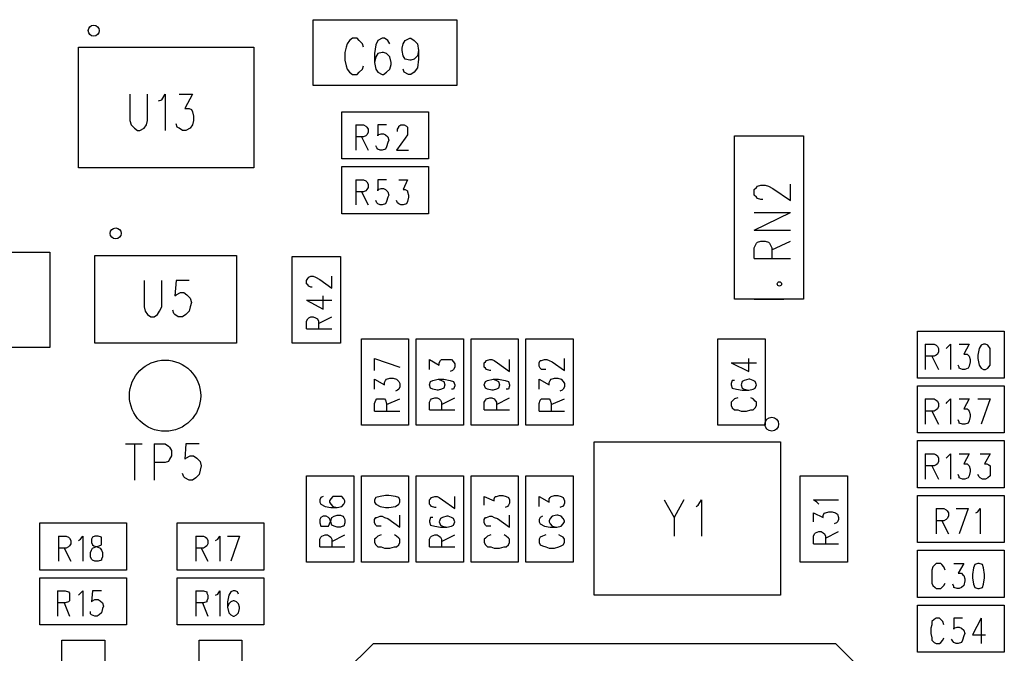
# Model space of a CAD drawing. Extents: x 11.9 to 28.1, y 10.8 to 21.2.
# Tile 7 of 17: x 18.005 to 18.902, y 17.388 to 17.966. Entities that reach past the tile are written whole.
import ezdxf

# ---------------------------------------------------------------- set-up
doc = ezdxf.new("R2010")
doc.units = 0
doc.header["$MEASUREMENT"] = 0
doc.layers.add('LAYNR1', color=2, linetype='Continuous')

msp = doc.modelspace()

# ---------------------------------------------------------------- linework, layer by layer
at = {"layer": 'LAYNR1', "color": 7}
for points in [[(18.272, 17.966), (18.403, 17.966)], [(18.272, 17.906), (18.272, 17.966)], [(18.403, 17.966), (18.403, 17.906)], [(18.318, 17.941), (18.317, 17.944), (18.314, 17.947), (18.312, 17.949), (18.308, 17.949), (18.305, 17.947), (18.303, 17.944), (18.302, 17.941), (18.301, 17.936), (18.301, 17.929), (18.302, 17.924), (18.303, 17.921), (18.305, 17.918), (18.308, 17.916), (18.312, 17.916), (18.314, 17.918), (18.317, 17.921), (18.318, 17.924)], [(18.342, 17.944), (18.34, 17.947), (18.337, 17.949), (18.335, 17.949), (18.331, 17.947), (18.329, 17.943), (18.328, 17.935), (18.328, 17.927), (18.329, 17.921), (18.331, 17.918), (18.335, 17.916), (18.336, 17.916), (18.339, 17.918), (18.342, 17.921), (18.343, 17.925), (18.343, 17.927), (18.342, 17.932), (18.339, 17.935), (18.336, 17.936), (18.335, 17.936), (18.331, 17.935), (18.329, 17.932), (18.328, 17.927)], [(18.368, 17.938), (18.367, 17.933), (18.364, 17.93), (18.361, 17.929), (18.36, 17.929), (18.356, 17.93), (18.354, 17.933), (18.353, 17.938), (18.353, 17.94), (18.354, 17.944), (18.356, 17.947), (18.36, 17.949), (18.361, 17.949), (18.364, 17.947), (18.367, 17.944), (18.368, 17.938), (18.368, 17.93), (18.367, 17.922), (18.364, 17.918), (18.361, 17.916), (18.359, 17.916), (18.355, 17.918), (18.354, 17.921)], [(18.058, 17.831), (18.058, 17.941)], [(18.058, 17.941), (18.218, 17.941)], [(18.218, 17.941), (18.218, 17.831)], [(18.403, 17.906), (18.272, 17.906)], [(18.105, 17.898), (18.105, 17.874), (18.106, 17.87), (18.109, 17.867), (18.112, 17.865), (18.114, 17.865), (18.118, 17.867), (18.12, 17.87), (18.121, 17.874), (18.121, 17.898)], [(18.131, 17.892), (18.134, 17.893), (18.137, 17.898), (18.137, 17.865)], [(18.15, 17.898), (18.162, 17.898), (18.155, 17.885), (18.159, 17.885), (18.161, 17.884), (18.162, 17.882), (18.163, 17.878), (18.163, 17.874), (18.162, 17.87), (18.16, 17.867), (18.156, 17.865), (18.153, 17.865), (18.15, 17.867), (18.148, 17.868), (18.147, 17.871)], [(18.298, 17.839), (18.298, 17.882)], [(18.298, 17.882), (18.377, 17.882)], [(18.377, 17.882), (18.377, 17.839)], [(18.311, 17.87), (18.311, 17.847)], [(18.311, 17.87), (18.318, 17.87), (18.32, 17.869), (18.321, 17.868), (18.322, 17.866), (18.322, 17.863), (18.321, 17.861), (18.32, 17.86), (18.318, 17.859), (18.311, 17.859)], [(18.339, 17.87), (18.331, 17.87), (18.331, 17.86), (18.331, 17.861), (18.334, 17.862), (18.336, 17.862), (18.338, 17.861), (18.34, 17.859), (18.341, 17.856)], [(18.35, 17.868), (18.35, 17.869), (18.352, 17.87), (18.355, 17.87), (18.357, 17.869), (18.358, 17.868), (18.358, 17.866)], [(18.358, 17.863), (18.358, 17.861), (18.356, 17.858), (18.348, 17.847), (18.359, 17.847)], [(18.349, 17.864), (18.349, 17.866), (18.35, 17.868)], [(18.358, 17.866), (18.358, 17.863)], [(18.316, 17.859), (18.322, 17.847)], [(18.341, 17.856), (18.34, 17.854), (18.339, 17.85), (18.338, 17.848), (18.335, 17.847), (18.333, 17.847), (18.331, 17.848), (18.33, 17.849), (18.329, 17.851)], [(18.674, 17.86), (18.701, 17.86)], [(18.377, 17.839), (18.298, 17.839)], [(18.218, 17.831), (18.058, 17.831)], [(18.298, 17.832), (18.377, 17.832)], [(18.298, 17.789), (18.298, 17.832)], [(18.377, 17.832), (18.377, 17.789)], [(18.311, 17.82), (18.311, 17.797)], [(18.311, 17.82), (18.318, 17.82), (18.32, 17.819), (18.321, 17.818), (18.322, 17.816), (18.322, 17.813), (18.321, 17.811), (18.32, 17.81), (18.318, 17.809), (18.311, 17.809)], [(18.339, 17.82), (18.331, 17.82), (18.331, 17.81), (18.331, 17.811), (18.334, 17.812), (18.336, 17.812), (18.338, 17.811), (18.34, 17.809), (18.341, 17.806)], [(18.35, 17.82), (18.358, 17.82)], [(18.358, 17.82), (18.354, 17.811), (18.356, 17.811), (18.358, 17.81), (18.358, 17.809)], [(18.682, 17.802), (18.68, 17.802), (18.677, 17.803), (18.676, 17.804), (18.674, 17.806), (18.674, 17.811), (18.676, 17.813), (18.677, 17.814), (18.68, 17.815), (18.684, 17.815), (18.687, 17.814), (18.691, 17.812), (18.707, 17.801), (18.707, 17.816)], [(18.316, 17.809), (18.322, 17.797)], [(18.358, 17.809), (18.359, 17.806), (18.359, 17.804), (18.358, 17.8)], [(18.341, 17.806), (18.34, 17.804), (18.339, 17.8), (18.338, 17.798), (18.335, 17.797), (18.333, 17.797), (18.331, 17.798), (18.33, 17.799), (18.329, 17.801)], [(18.35, 17.798), (18.349, 17.799), (18.348, 17.801)], [(18.358, 17.8), (18.357, 17.798), (18.354, 17.797), (18.352, 17.797), (18.35, 17.798)], [(18.377, 17.789), (18.298, 17.789)], [(18.674, 17.774), (18.707, 17.79)], [(18.674, 17.79), (18.707, 17.79)], [(18.674, 17.774), (18.707, 17.774)], [(18.674, 17.748), (18.674, 17.758), (18.676, 17.762), (18.677, 17.763), (18.68, 17.764), (18.684, 17.764), (18.687, 17.763), (18.688, 17.762), (18.69, 17.758), (18.69, 17.748)], [(18.69, 17.756), (18.707, 17.764)], [(17.843, 17.754), (18.032, 17.754)], [(18.032, 17.754), (18.032, 17.667)], [(18.073, 17.671), (18.073, 17.751)], [(18.073, 17.751), (18.202, 17.751)], [(18.202, 17.751), (18.202, 17.671)], [(18.253, 17.671), (18.253, 17.75)], [(18.253, 17.75), (18.297, 17.75)], [(18.297, 17.75), (18.297, 17.671)], [(18.674, 17.748), (18.707, 17.748)], [(18.118, 17.728), (18.118, 17.704), (18.119, 17.7), (18.121, 17.697), (18.124, 17.695), (18.127, 17.695), (18.13, 17.697), (18.132, 17.7), (18.134, 17.704), (18.134, 17.728)], [(18.159, 17.728), (18.147, 17.728), (18.146, 17.714), (18.147, 17.715), (18.151, 17.717), (18.154, 17.717), (18.157, 17.715), (18.16, 17.712), (18.161, 17.708), (18.16, 17.704), (18.159, 17.7), (18.156, 17.697), (18.153, 17.695), (18.149, 17.695), (18.146, 17.697), (18.145, 17.698), (18.144, 17.701)], [(18.271, 17.722), (18.27, 17.722), (18.268, 17.723), (18.267, 17.724), (18.266, 17.725), (18.266, 17.728), (18.267, 17.73), (18.268, 17.731), (18.27, 17.732), (18.272, 17.732), (18.274, 17.731), (18.278, 17.729), (18.289, 17.721), (18.289, 17.732)], [(18.266, 17.71), (18.281, 17.702), (18.281, 17.714)], [(18.266, 17.71), (18.289, 17.71)], [(18.674, 17.711), (18.701, 17.711)], [(18.266, 17.684), (18.266, 17.691), (18.267, 17.693), (18.268, 17.694), (18.27, 17.695), (18.272, 17.695), (18.274, 17.694), (18.276, 17.693), (18.277, 17.691), (18.277, 17.684)], [(18.277, 17.689), (18.289, 17.695)], [(18.266, 17.684), (18.289, 17.684)], [(18.823, 17.682), (18.902, 17.682)], [(18.823, 17.639), (18.823, 17.682)], [(18.902, 17.682), (18.902, 17.639)], [(18.316, 17.596), (18.316, 17.675)], [(18.316, 17.675), (18.359, 17.675)], [(18.359, 17.675), (18.359, 17.596)], [(18.366, 17.596), (18.366, 17.675)], [(18.366, 17.675), (18.409, 17.675)], [(18.409, 17.675), (18.409, 17.596)], [(18.416, 17.596), (18.416, 17.675)], [(18.416, 17.675), (18.459, 17.675)], [(18.459, 17.675), (18.459, 17.596)], [(18.466, 17.596), (18.466, 17.675)], [(18.466, 17.675), (18.509, 17.675)], [(18.509, 17.675), (18.509, 17.596)], [(18.641, 17.596), (18.641, 17.675)], [(18.641, 17.675), (18.684, 17.675)], [(18.684, 17.675), (18.684, 17.596)], [(18.032, 17.667), (17.843, 17.667)], [(18.202, 17.671), (18.073, 17.671)], [(18.297, 17.671), (18.253, 17.671)], [(18.83, 17.67), (18.83, 17.647)], [(18.83, 17.67), (18.838, 17.67), (18.84, 17.669), (18.841, 17.668), (18.842, 17.666), (18.842, 17.663), (18.841, 17.661), (18.84, 17.66), (18.838, 17.659), (18.83, 17.659)], [(18.849, 17.666), (18.85, 17.667), (18.853, 17.67), (18.853, 17.647)], [(18.861, 17.67), (18.87, 17.67), (18.865, 17.661), (18.868, 17.661), (18.869, 17.66), (18.87, 17.659), (18.871, 17.656), (18.871, 17.654), (18.87, 17.65), (18.869, 17.648), (18.866, 17.647), (18.864, 17.647), (18.861, 17.648), (18.861, 17.649), (18.86, 17.651)], [(18.328, 17.657), (18.351, 17.649)], [(18.328, 17.646), (18.328, 17.657)], [(18.378, 17.647), (18.378, 17.656), (18.387, 17.651), (18.387, 17.653), (18.388, 17.655), (18.389, 17.656), (18.392, 17.656), (18.395, 17.656), (18.398, 17.656), (18.4, 17.654), (18.401, 17.652), (18.401, 17.649), (18.4, 17.647), (18.399, 17.646), (18.397, 17.645)], [(18.434, 17.646), (18.433, 17.646), (18.43, 17.647), (18.429, 17.648), (18.428, 17.649), (18.428, 17.653), (18.429, 17.654), (18.43, 17.655), (18.433, 17.656), (18.435, 17.656), (18.437, 17.655), (18.44, 17.653), (18.451, 17.645), (18.451, 17.656)], [(18.484, 17.647), (18.483, 17.647), (18.48, 17.647), (18.479, 17.648), (18.478, 17.65), (18.478, 17.653), (18.479, 17.655), (18.48, 17.655), (18.483, 17.656), (18.485, 17.656), (18.487, 17.655), (18.49, 17.654), (18.501, 17.646), (18.501, 17.657)], [(18.653, 17.653), (18.669, 17.645), (18.669, 17.657)], [(18.836, 17.659), (18.842, 17.647)], [(18.653, 17.653), (18.676, 17.653)], [(18.328, 17.629), (18.328, 17.638), (18.337, 17.633), (18.337, 17.635), (18.338, 17.637), (18.339, 17.638), (18.342, 17.639), (18.345, 17.639), (18.348, 17.638), (18.35, 17.636), (18.351, 17.634), (18.351, 17.631), (18.35, 17.629), (18.349, 17.628), (18.347, 17.627)], [(18.386, 17.638), (18.389, 17.637), (18.391, 17.636), (18.392, 17.633), (18.392, 17.633), (18.391, 17.63), (18.389, 17.629), (18.386, 17.628), (18.385, 17.628), (18.381, 17.629), (18.379, 17.63), (18.378, 17.633), (18.378, 17.633), (18.379, 17.636), (18.381, 17.637), (18.386, 17.638), (18.391, 17.638), (18.397, 17.637), (18.4, 17.636), (18.401, 17.633), (18.401, 17.632), (18.4, 17.629), (18.398, 17.629)], [(18.436, 17.638), (18.439, 17.637), (18.441, 17.636), (18.442, 17.633), (18.442, 17.633), (18.441, 17.63), (18.439, 17.629), (18.436, 17.628), (18.435, 17.628), (18.431, 17.629), (18.429, 17.63), (18.428, 17.633), (18.428, 17.633), (18.429, 17.636), (18.431, 17.637), (18.436, 17.638), (18.441, 17.638), (18.447, 17.637), (18.45, 17.636), (18.451, 17.633), (18.451, 17.632), (18.45, 17.629), (18.448, 17.629)], [(18.478, 17.629), (18.478, 17.638), (18.487, 17.633), (18.487, 17.635), (18.488, 17.637), (18.489, 17.638), (18.492, 17.639), (18.495, 17.639), (18.498, 17.638), (18.5, 17.636), (18.501, 17.634), (18.501, 17.631), (18.5, 17.629), (18.499, 17.628), (18.497, 17.627)], [(18.656, 17.637), (18.654, 17.637), (18.653, 17.634), (18.653, 17.633), (18.654, 17.63), (18.658, 17.629), (18.663, 17.628), (18.669, 17.628), (18.673, 17.629), (18.675, 17.63), (18.676, 17.633), (18.676, 17.633), (18.675, 17.636), (18.673, 17.637), (18.67, 17.638), (18.669, 17.638), (18.665, 17.637), (18.663, 17.636), (18.662, 17.633), (18.662, 17.633), (18.663, 17.63), (18.665, 17.629), (18.669, 17.628)], [(18.902, 17.639), (18.823, 17.639)], [(18.823, 17.632), (18.902, 17.632)], [(18.823, 17.589), (18.823, 17.632)], [(18.902, 17.632), (18.902, 17.589)], [(18.328, 17.609), (18.328, 17.616), (18.329, 17.619), (18.33, 17.62), (18.333, 17.62), (18.335, 17.62), (18.337, 17.62), (18.338, 17.619), (18.339, 17.616), (18.339, 17.609)], [(18.339, 17.615), (18.351, 17.62)], [(18.378, 17.61), (18.378, 17.617), (18.379, 17.619), (18.38, 17.62), (18.383, 17.621), (18.385, 17.621), (18.387, 17.62), (18.388, 17.619), (18.389, 17.617), (18.389, 17.61)], [(18.389, 17.615), (18.401, 17.621)], [(18.428, 17.61), (18.428, 17.617), (18.429, 17.619), (18.43, 17.62), (18.433, 17.621), (18.435, 17.621), (18.437, 17.62), (18.438, 17.619), (18.439, 17.617), (18.439, 17.61)], [(18.439, 17.615), (18.451, 17.621)], [(18.478, 17.609), (18.478, 17.616), (18.479, 17.619), (18.48, 17.62), (18.483, 17.62), (18.485, 17.62), (18.487, 17.62), (18.488, 17.619), (18.489, 17.616), (18.489, 17.609)], [(18.489, 17.615), (18.501, 17.62)], [(18.659, 17.621), (18.656, 17.62), (18.654, 17.618), (18.653, 17.617), (18.653, 17.614), (18.654, 17.612), (18.656, 17.61), (18.659, 17.61), (18.662, 17.609), (18.667, 17.609), (18.671, 17.61), (18.673, 17.61), (18.675, 17.612), (18.676, 17.614), (18.676, 17.617), (18.675, 17.618), (18.673, 17.62), (18.671, 17.621)], [(18.83, 17.62), (18.83, 17.597)], [(18.83, 17.62), (18.838, 17.62), (18.84, 17.619), (18.841, 17.618), (18.842, 17.616), (18.842, 17.613), (18.841, 17.611), (18.84, 17.61), (18.838, 17.609), (18.83, 17.609)], [(18.849, 17.616), (18.85, 17.617), (18.853, 17.62), (18.853, 17.597)], [(18.861, 17.62), (18.87, 17.62), (18.865, 17.611), (18.868, 17.611), (18.869, 17.61), (18.87, 17.609), (18.871, 17.606), (18.871, 17.604), (18.87, 17.6), (18.869, 17.598), (18.866, 17.597), (18.864, 17.597), (18.861, 17.598), (18.861, 17.599), (18.86, 17.601)], [(18.878, 17.62), (18.889, 17.62)], [(18.889, 17.62), (18.881, 17.597)], [(18.328, 17.609), (18.351, 17.609)], [(18.378, 17.61), (18.401, 17.61)], [(18.428, 17.61), (18.451, 17.61)], [(18.478, 17.609), (18.501, 17.609)], [(18.836, 17.609), (18.842, 17.597)], [(18.359, 17.596), (18.316, 17.596)], [(18.409, 17.596), (18.366, 17.596)], [(18.459, 17.596), (18.416, 17.596)], [(18.509, 17.596), (18.466, 17.596)], [(18.684, 17.596), (18.641, 17.596)], [(18.902, 17.589), (18.823, 17.589)], [(18.101, 17.579), (18.116, 17.579)], [(18.109, 17.579), (18.109, 17.546)], [(18.127, 17.579), (18.127, 17.546)], [(18.127, 17.579), (18.137, 17.579), (18.14, 17.577), (18.141, 17.576), (18.143, 17.573), (18.143, 17.568), (18.141, 17.565), (18.14, 17.563), (18.137, 17.562), (18.127, 17.562)], [(18.168, 17.579), (18.156, 17.579), (18.155, 17.565), (18.156, 17.566), (18.16, 17.568), (18.163, 17.568), (18.166, 17.566), (18.169, 17.563), (18.17, 17.559), (18.169, 17.555), (18.168, 17.551), (18.165, 17.548), (18.162, 17.546), (18.159, 17.546), (18.155, 17.548), (18.154, 17.549), (18.153, 17.552)], [(18.528, 17.441), (18.528, 17.581)], [(18.528, 17.581), (18.698, 17.581)], [(18.698, 17.581), (18.698, 17.441)], [(18.823, 17.582), (18.902, 17.582)], [(18.823, 17.539), (18.823, 17.582)], [(18.902, 17.582), (18.902, 17.539)], [(18.83, 17.57), (18.83, 17.547)], [(18.83, 17.57), (18.838, 17.57), (18.84, 17.569), (18.841, 17.568), (18.842, 17.566), (18.842, 17.563), (18.841, 17.561), (18.84, 17.56), (18.838, 17.559), (18.83, 17.559)], [(18.849, 17.566), (18.85, 17.567), (18.853, 17.57), (18.853, 17.547)], [(18.861, 17.57), (18.87, 17.57), (18.865, 17.561), (18.868, 17.561), (18.869, 17.56), (18.87, 17.559), (18.871, 17.556), (18.871, 17.554), (18.87, 17.55), (18.869, 17.548), (18.866, 17.547), (18.864, 17.547), (18.861, 17.548), (18.861, 17.549), (18.86, 17.551)], [(18.88, 17.57), (18.889, 17.57), (18.884, 17.561), (18.886, 17.561), (18.888, 17.56), (18.889, 17.559), (18.889, 17.556), (18.889, 17.554), (18.889, 17.55), (18.887, 17.548), (18.885, 17.547), (18.882, 17.547), (18.88, 17.548), (18.879, 17.549), (18.878, 17.551)], [(18.836, 17.559), (18.842, 17.547)], [(18.266, 17.471), (18.266, 17.55)], [(18.266, 17.55), (18.309, 17.55)], [(18.309, 17.55), (18.309, 17.471)], [(18.316, 17.471), (18.316, 17.55)], [(18.316, 17.55), (18.359, 17.55)], [(18.359, 17.55), (18.359, 17.471)], [(18.366, 17.471), (18.366, 17.55)], [(18.366, 17.55), (18.409, 17.55)], [(18.409, 17.55), (18.409, 17.471)], [(18.416, 17.471), (18.416, 17.55)], [(18.416, 17.55), (18.459, 17.55)], [(18.459, 17.55), (18.459, 17.471)], [(18.466, 17.471), (18.466, 17.55)], [(18.466, 17.55), (18.509, 17.55)], [(18.509, 17.55), (18.509, 17.471)], [(18.716, 17.471), (18.716, 17.55)], [(18.716, 17.55), (18.759, 17.55)], [(18.759, 17.55), (18.759, 17.471)], [(18.902, 17.539), (18.823, 17.539)], [(18.281, 17.531), (18.279, 17.53), (18.278, 17.528), (18.278, 17.526), (18.279, 17.524), (18.283, 17.522), (18.288, 17.521), (18.294, 17.521), (18.298, 17.522), (18.3, 17.524), (18.301, 17.526), (18.301, 17.527), (18.3, 17.529), (18.298, 17.531), (18.295, 17.531), (18.294, 17.531), (18.29, 17.531), (18.288, 17.529), (18.287, 17.527), (18.287, 17.526), (18.288, 17.524), (18.29, 17.522), (18.294, 17.521)], [(18.384, 17.521), (18.383, 17.521), (18.38, 17.522), (18.379, 17.523), (18.378, 17.524), (18.378, 17.528), (18.379, 17.529), (18.38, 17.53), (18.383, 17.531), (18.385, 17.531), (18.387, 17.53), (18.39, 17.528), (18.401, 17.52), (18.401, 17.531)], [(18.428, 17.523), (18.428, 17.531), (18.437, 17.527), (18.437, 17.529), (18.438, 17.531), (18.439, 17.531), (18.442, 17.532), (18.445, 17.532), (18.448, 17.531), (18.45, 17.53), (18.451, 17.528), (18.451, 17.525), (18.45, 17.523), (18.449, 17.522), (18.447, 17.521)], [(18.478, 17.522), (18.478, 17.531), (18.487, 17.526), (18.487, 17.529), (18.488, 17.53), (18.489, 17.531), (18.492, 17.532), (18.495, 17.532), (18.498, 17.531), (18.5, 17.53), (18.501, 17.527)], [(18.823, 17.532), (18.902, 17.532)], [(18.823, 17.489), (18.823, 17.532)], [(18.902, 17.532), (18.902, 17.489)], [(18.501, 17.527), (18.501, 17.525), (18.5, 17.522), (18.499, 17.522), (18.497, 17.521)], [(18.592, 17.528), (18.601, 17.512), (18.601, 17.495)], [(18.61, 17.528), (18.601, 17.512)], [(18.621, 17.522), (18.623, 17.523), (18.626, 17.528), (18.626, 17.495)], [(18.733, 17.524), (18.731, 17.526), (18.728, 17.528), (18.751, 17.528)], [(18.84, 17.52), (18.84, 17.497)], [(18.84, 17.52), (18.847, 17.52), (18.849, 17.519), (18.85, 17.518), (18.851, 17.516), (18.851, 17.513), (18.85, 17.511), (18.849, 17.51), (18.847, 17.509), (18.84, 17.509)], [(18.858, 17.52), (18.869, 17.52)], [(18.869, 17.52), (18.861, 17.497)], [(18.876, 17.516), (18.878, 17.517), (18.88, 17.52), (18.88, 17.497)], [(18.334, 17.504), (18.333, 17.504), (18.33, 17.504), (18.329, 17.505), (18.328, 17.507), (18.328, 17.51), (18.329, 17.512), (18.33, 17.512), (18.333, 17.513), (18.335, 17.513), (18.337, 17.512), (18.34, 17.511), (18.351, 17.503), (18.351, 17.514)], [(18.381, 17.512), (18.379, 17.512), (18.378, 17.509), (18.378, 17.508), (18.379, 17.505), (18.383, 17.504), (18.388, 17.503), (18.394, 17.503), (18.398, 17.504), (18.4, 17.505), (18.401, 17.508), (18.401, 17.508), (18.4, 17.511), (18.398, 17.512), (18.395, 17.513), (18.394, 17.513), (18.39, 17.512), (18.388, 17.511), (18.387, 17.508), (18.387, 17.508), (18.388, 17.505), (18.39, 17.504), (18.394, 17.503)], [(18.434, 17.504), (18.433, 17.504), (18.43, 17.504), (18.429, 17.505), (18.428, 17.507), (18.428, 17.51), (18.429, 17.512), (18.43, 17.512), (18.433, 17.513), (18.435, 17.513), (18.437, 17.512), (18.44, 17.511), (18.451, 17.503), (18.451, 17.514)], [(18.478, 17.51), (18.478, 17.508), (18.479, 17.506), (18.483, 17.504), (18.488, 17.503), (18.494, 17.503), (18.498, 17.504), (18.5, 17.506), (18.501, 17.508), (18.501, 17.509), (18.5, 17.511), (18.498, 17.513), (18.495, 17.514), (18.494, 17.514), (18.49, 17.513), (18.488, 17.511), (18.487, 17.509), (18.487, 17.508), (18.488, 17.506), (18.49, 17.504), (18.494, 17.503)], [(18.481, 17.513), (18.479, 17.512), (18.478, 17.51)], [(18.728, 17.508), (18.728, 17.516), (18.737, 17.512), (18.737, 17.514), (18.738, 17.516), (18.739, 17.516), (18.742, 17.517), (18.745, 17.517), (18.748, 17.516), (18.75, 17.515), (18.751, 17.512), (18.751, 17.51), (18.75, 17.508), (18.749, 17.507), (18.747, 17.506)], [(18.023, 17.464), (18.023, 17.507)], [(18.023, 17.507), (18.102, 17.507)], [(18.102, 17.507), (18.102, 17.464)], [(18.148, 17.464), (18.148, 17.507)], [(18.148, 17.507), (18.227, 17.507)], [(18.227, 17.507), (18.227, 17.464)], [(18.845, 17.509), (18.851, 17.497)], [(18.04, 17.495), (18.04, 17.472)], [(18.04, 17.495), (18.047, 17.495), (18.049, 17.494), (18.05, 17.493), (18.051, 17.491), (18.051, 17.488), (18.05, 17.486), (18.049, 17.485), (18.047, 17.484), (18.04, 17.484)], [(18.058, 17.491), (18.06, 17.492), (18.062, 17.495), (18.062, 17.472)], [(18.165, 17.495), (18.165, 17.472)], [(18.165, 17.495), (18.172, 17.495), (18.174, 17.494), (18.175, 17.493), (18.176, 17.491), (18.176, 17.488), (18.175, 17.486), (18.174, 17.485), (18.172, 17.484), (18.165, 17.484)], [(18.183, 17.491), (18.185, 17.492), (18.187, 17.495), (18.187, 17.472)], [(18.194, 17.495), (18.205, 17.495)], [(18.205, 17.495), (18.197, 17.472)], [(18.278, 17.485), (18.278, 17.492), (18.279, 17.494), (18.28, 17.495), (18.283, 17.496), (18.285, 17.496), (18.287, 17.495), (18.288, 17.494), (18.289, 17.492), (18.289, 17.485)], [(18.289, 17.49), (18.301, 17.496)], [(18.334, 17.496), (18.331, 17.495), (18.329, 17.493), (18.328, 17.492), (18.328, 17.489), (18.329, 17.487), (18.331, 17.485), (18.334, 17.485), (18.337, 17.484), (18.342, 17.484), (18.346, 17.485), (18.348, 17.485), (18.35, 17.487), (18.351, 17.489), (18.351, 17.492), (18.35, 17.493), (18.348, 17.495), (18.346, 17.496)], [(18.378, 17.485), (18.378, 17.492), (18.379, 17.494), (18.38, 17.495), (18.383, 17.496), (18.385, 17.496), (18.387, 17.495), (18.388, 17.494), (18.389, 17.492), (18.389, 17.485)], [(18.389, 17.49), (18.401, 17.496)], [(18.434, 17.496), (18.431, 17.495), (18.429, 17.493), (18.428, 17.492), (18.428, 17.489), (18.429, 17.487), (18.431, 17.485), (18.434, 17.485), (18.437, 17.484), (18.442, 17.484), (18.446, 17.485), (18.448, 17.485), (18.45, 17.487), (18.451, 17.489), (18.451, 17.492), (18.45, 17.493), (18.448, 17.495), (18.446, 17.496)], [(18.484, 17.496), (18.481, 17.495), (18.479, 17.494), (18.478, 17.492)], [(18.501, 17.492), (18.5, 17.494), (18.498, 17.495), (18.496, 17.496)], [(18.728, 17.488), (18.728, 17.495), (18.729, 17.497), (18.73, 17.498), (18.733, 17.499), (18.735, 17.499), (18.737, 17.498), (18.738, 17.497), (18.739, 17.495), (18.739, 17.488)], [(18.739, 17.493), (18.751, 17.499)], [(18.045, 17.484), (18.051, 17.472)], [(18.17, 17.484), (18.176, 17.472)], [(18.278, 17.485), (18.301, 17.485)], [(18.378, 17.485), (18.401, 17.485)], [(18.478, 17.492), (18.478, 17.489), (18.479, 17.487), (18.481, 17.486), (18.484, 17.485), (18.487, 17.484), (18.492, 17.484), (18.496, 17.485), (18.498, 17.486), (18.5, 17.487), (18.501, 17.489), (18.501, 17.492)], [(18.728, 17.488), (18.751, 17.488)], [(18.902, 17.489), (18.823, 17.489)], [(18.823, 17.482), (18.902, 17.482)], [(18.823, 17.439), (18.823, 17.482)], [(18.902, 17.482), (18.902, 17.439)], [(18.309, 17.471), (18.266, 17.471)], [(18.359, 17.471), (18.316, 17.471)], [(18.409, 17.471), (18.366, 17.471)], [(18.459, 17.471), (18.416, 17.471)], [(18.509, 17.471), (18.466, 17.471)], [(18.759, 17.471), (18.716, 17.471)], [(18.848, 17.464), (18.847, 17.467), (18.845, 17.469), (18.844, 17.47), (18.84, 17.47), (18.839, 17.469), (18.837, 17.467), (18.836, 17.464), (18.836, 17.461), (18.836, 17.456), (18.836, 17.452), (18.837, 17.45), (18.839, 17.448), (18.84, 17.447), (18.844, 17.447), (18.845, 17.448), (18.847, 17.45), (18.848, 17.452)], [(18.856, 17.47), (18.865, 17.47), (18.86, 17.461), (18.863, 17.461), (18.864, 17.46), (18.865, 17.459), (18.866, 17.456)], [(18.878, 17.47), (18.875, 17.469), (18.874, 17.466), (18.873, 17.46), (18.873, 17.457), (18.874, 17.451), (18.875, 17.448), (18.878, 17.447), (18.879, 17.447), (18.882, 17.448), (18.883, 17.451)], [(18.883, 17.466), (18.882, 17.469), (18.879, 17.47), (18.878, 17.47)], [(18.883, 17.451), (18.884, 17.457), (18.884, 17.46), (18.883, 17.466)], [(18.102, 17.464), (18.023, 17.464)], [(18.023, 17.414), (18.023, 17.457)], [(18.023, 17.457), (18.102, 17.457)], [(18.102, 17.457), (18.102, 17.414)], [(18.227, 17.464), (18.148, 17.464)], [(18.148, 17.414), (18.148, 17.457)], [(18.148, 17.457), (18.227, 17.457)], [(18.227, 17.457), (18.227, 17.414)], [(18.866, 17.454), (18.865, 17.45), (18.863, 17.448), (18.861, 17.447), (18.859, 17.447), (18.856, 17.448), (18.856, 17.449), (18.855, 17.451)], [(18.866, 17.456), (18.866, 17.454)], [(18.039, 17.445), (18.039, 17.422)], [(18.039, 17.445), (18.046, 17.445), (18.049, 17.444), (18.05, 17.443), (18.05, 17.441), (18.05, 17.438), (18.05, 17.436), (18.049, 17.435), (18.046, 17.434), (18.039, 17.434)], [(18.058, 17.441), (18.059, 17.442), (18.062, 17.445), (18.062, 17.422)], [(18.079, 17.445), (18.071, 17.445), (18.07, 17.435), (18.071, 17.436), (18.073, 17.437), (18.076, 17.437), (18.078, 17.436), (18.08, 17.434), (18.081, 17.431), (18.08, 17.429), (18.079, 17.425), (18.077, 17.423), (18.075, 17.422), (18.073, 17.422), (18.07, 17.423), (18.069, 17.424), (18.069, 17.426)], [(18.165, 17.445), (18.165, 17.422)], [(18.165, 17.445), (18.172, 17.445), (18.175, 17.444), (18.175, 17.443), (18.176, 17.441), (18.176, 17.438), (18.175, 17.436), (18.175, 17.435), (18.172, 17.434), (18.165, 17.434)], [(18.183, 17.441), (18.185, 17.442), (18.187, 17.445), (18.187, 17.422)], [(18.204, 17.442), (18.203, 17.444), (18.201, 17.445), (18.199, 17.445), (18.197, 17.444), (18.195, 17.441), (18.194, 17.435), (18.194, 17.43), (18.195, 17.425), (18.197, 17.423), (18.199, 17.422), (18.2, 17.422), (18.202, 17.423), (18.204, 17.425), (18.205, 17.429), (18.205, 17.43), (18.204, 17.433), (18.202, 17.435), (18.2, 17.436), (18.199, 17.436), (18.197, 17.435), (18.195, 17.433), (18.194, 17.43)], [(18.698, 17.441), (18.528, 17.441)], [(18.902, 17.439), (18.823, 17.439)], [(18.045, 17.434), (18.05, 17.422)], [(18.171, 17.434), (18.176, 17.422)], [(18.823, 17.432), (18.902, 17.432)], [(18.823, 17.389), (18.823, 17.432)], [(18.902, 17.432), (18.902, 17.389)], [(18.102, 17.414), (18.023, 17.414)], [(18.227, 17.414), (18.148, 17.414)], [(18.84, 17.42), (18.838, 17.419), (18.836, 17.417), (18.836, 17.414), (18.835, 17.411), (18.835, 17.406), (18.836, 17.402), (18.836, 17.4), (18.838, 17.398), (18.84, 17.397)], [(18.847, 17.414), (18.846, 17.417), (18.844, 17.419), (18.843, 17.42), (18.84, 17.42)], [(18.864, 17.42), (18.856, 17.42), (18.856, 17.41), (18.856, 17.411), (18.859, 17.412), (18.861, 17.412), (18.863, 17.411), (18.865, 17.409), (18.866, 17.406)], [(18.881, 17.42), (18.873, 17.405), (18.885, 17.405)], [(18.881, 17.42), (18.881, 17.397)], [(18.866, 17.406), (18.865, 17.404), (18.864, 17.4), (18.863, 17.398), (18.86, 17.397), (18.858, 17.397), (18.856, 17.398), (18.855, 17.399), (18.854, 17.401)], [(18.043, 17.4), (18.082, 17.4)], [(18.168, 17.4), (18.207, 17.4)], [(18.84, 17.397), (18.843, 17.397), (18.844, 17.398), (18.846, 17.4), (18.847, 17.402)], [(18.902, 17.389), (18.823, 17.389)]]:
    msp.add_lwpolyline(points, dxfattribs=at)
for points in [[(18.656, 17.711), (18.656, 17.86), (18.719, 17.86), (18.719, 17.711), (18.656, 17.711)], [(18.883, 17.67), (18.881, 17.669), (18.879, 17.666), (18.878, 17.66), (18.878, 17.657), (18.879, 17.651), (18.881, 17.648), (18.883, 17.647), (18.885, 17.647), (18.887, 17.648), (18.889, 17.651), (18.889, 17.657), (18.889, 17.66), (18.889, 17.666), (18.887, 17.669), (18.885, 17.67), (18.883, 17.67)], [(18.328, 17.526), (18.329, 17.524), (18.333, 17.522), (18.338, 17.521), (18.341, 17.521), (18.347, 17.522), (18.35, 17.524), (18.351, 17.526), (18.351, 17.528), (18.35, 17.53), (18.347, 17.531), (18.341, 17.532), (18.338, 17.532), (18.333, 17.531), (18.329, 17.53), (18.328, 17.528), (18.328, 17.526)], [(18.278, 17.507), (18.279, 17.504), (18.281, 17.504), (18.284, 17.504), (18.286, 17.504), (18.287, 17.506), (18.288, 17.509), (18.289, 17.512), (18.291, 17.513), (18.294, 17.514), (18.297, 17.514), (18.299, 17.513), (18.3, 17.512), (18.301, 17.51), (18.301, 17.507), (18.3, 17.504), (18.299, 17.504), (18.297, 17.503), (18.294, 17.503), (18.291, 17.504), (18.289, 17.505), (18.288, 17.508), (18.287, 17.511), (18.286, 17.512), (18.284, 17.513), (18.281, 17.513), (18.279, 17.512), (18.278, 17.51), (18.278, 17.507)], [(18.073, 17.495), (18.071, 17.494), (18.07, 17.492), (18.07, 17.489), (18.071, 17.487), (18.072, 17.486), (18.075, 17.485), (18.078, 17.484), (18.079, 17.482), (18.08, 17.48), (18.08, 17.476), (18.079, 17.474), (18.079, 17.473), (18.076, 17.472), (18.073, 17.472), (18.071, 17.473), (18.07, 17.474), (18.069, 17.476), (18.069, 17.48), (18.07, 17.482), (18.071, 17.484), (18.074, 17.485), (18.077, 17.486), (18.079, 17.487), (18.079, 17.489), (18.079, 17.492), (18.079, 17.494), (18.076, 17.495), (18.073, 17.495)], [(18.043, 17.321), (18.043, 17.4), (18.082, 17.4), (18.082, 17.321), (18.043, 17.321)], [(18.168, 17.321), (18.168, 17.4), (18.207, 17.4), (18.207, 17.321), (18.168, 17.321)], [(18.327, 16.924), (18.301, 16.95), (18.301, 17.371), (18.327, 17.397), (18.748, 17.397), (18.774, 17.371), (18.774, 16.95), (18.748, 16.924), (18.327, 16.924)]]:
    msp.add_lwpolyline(points, close=True, dxfattribs=at)
for centre, radius in [((18.072, 17.956), 0.005), ((18.092, 17.771), 0.005), ((18.697, 17.725), 0.00197), ((18.137, 17.623), 0.0325), ((18.69, 17.597), 0.00632)]:
    msp.add_circle(centre, radius, dxfattribs=at)

doc.saveas('drawing.dxf')
